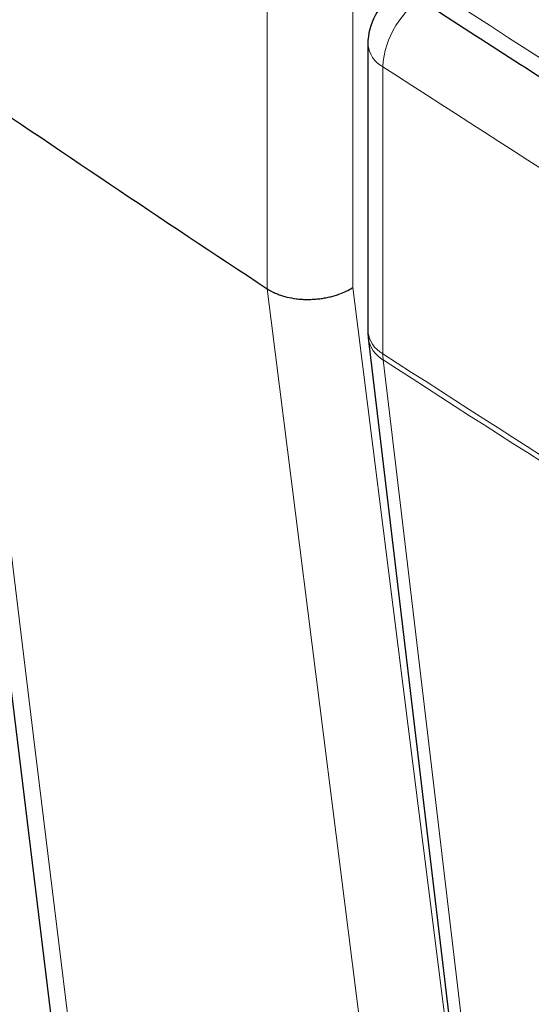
# Paper-space layout 'Blatt4' of a CAD drawing. Header units: millimetres. Extents: x 5 to 418, y 2 to 292.
# Tile 33 of 68: x 79 to 86, y 194 to 207. Entities that reach past the tile are written whole.
import ezdxf

# ---------------------------------------------------------------- set-up
doc = ezdxf.new("R2010")
doc.units = ezdxf.units.MM

psp = doc.layouts.new('Blatt4')

# ---------------------------------------------------------------- linework, layer by layer
at = {"color": 7, "linetype": 'Continuous', "lineweight": 18}
for p, q in [((82.529, 203.327), (82.529, 207.533)), ((83.687, 207.505), (83.687, 203.342)), ((84.094, 206.324), (84.094, 202.448))]:
    psp.add_line(p, q, dxfattribs=at)
at = {"color": 7, "linetype": 'Continuous', "lineweight": 25}
for p, q in [((78.003, 206.588), (80.649, 184.993)), ((83.891, 206.631), (83.891, 202.755)), ((82.529, 203.327), (82.529, 203.327)), ((83.897, 202.661), (86.447, 181.184))]:
    psp.add_line(p, q, dxfattribs=at)
at = {"color": 7, "linetype": 'Continuous', "lineweight": 18, "flags": 128}
for points in [[(78.283, 206.175), (78.505, 204.366), (79.391, 197.131), (80.929, 184.577)], [(85.266, 181.663), (85.113, 182.873), (84.502, 187.711), (82.529, 203.327)], [(83.687, 203.342), (85.05, 192.555), (85.837, 186.319)], [(84.099, 202.364), (84.242, 201.161), (84.813, 196.348), (86.648, 180.887)]]:
    psp.add_lwpolyline(points, dxfattribs=at)
at = {"color": 7, "linetype": 'Continuous', "lineweight": 25}
for centre, radius, start, end in [((84.691, 206.631), 0.8, 122.6657, 180), ((258.096, 469.618), 318.959, 235.68451, 236.60294), ((84.691, 202.755), 0.8, 180, 186.7694)]:
    psp.add_arc(centre, radius, start, end, dxfattribs=at)
at = {"color": 7, "linetype": 'Continuous', "lineweight": 18}
for centre, radius, start, end in [((85.265, 206.262), 1.173, 119.3062, 176.9738), ((84.274, 206.663), 0.384, 184.8044, 242.0683), ((275.252, 501.719), 351.852, 237.0921, 238.30656), ((84.274, 202.787), 0.384, 184.8044, 242.0683), ((84.311, 202.726), 0.42, 188.9521, 239.663), ((275.238, 497.823), 351.827, 237.09208, 238.29968), ((84.743, 202.446), 0.649, 179.8815, 187.3103), ((275.238, 497.73), 351.817, 237.09207, 238.2987)]:
    psp.add_arc(centre, radius, start, end, dxfattribs=at)
for centre, major_axis, ratio, start_param, end_param in [((368.433, 359.439), (379.985, 5.827), 0.587244, 3.834585, 4.001386), ((368.433, 347.951), (379.987, -5.634), 0.567146, 3.873355, 3.997444)]:
    psp.add_ellipse(centre, major_axis=major_axis, ratio=ratio, start_param=start_param, end_param=end_param, dxfattribs=at)
at = {"color": 7, "linetype": 'Continuous', "lineweight": 25}
for points, knots in [([(83.751, 207.78), (84.56, 207.256), (86.903, 205.736), (90.854, 203.255), (95.634, 200.356), (100.505, 197.506), (105.465, 194.706), (110.513, 191.958), (114.4, 189.913), (116.603, 188.784), (117.076, 188.542)], [0, 0, 0, 0, 0.0774167, 0.2244859, 0.3715556, 0.5186246, 0.6656928, 0.8127599, 0.959826, 1, 1, 1, 1]), ([(82.529, 203.327), (82.544, 203.317), (82.574, 203.298), (82.625, 203.273), (82.679, 203.25), (82.736, 203.231), (82.816, 203.208), (82.901, 203.193), (82.989, 203.184), (83.055, 203.181), (83.122, 203.182), (83.19, 203.186), (83.257, 203.193), (83.323, 203.204), (83.387, 203.218), (83.451, 203.235), (83.523, 203.26), (83.601, 203.293), (83.657, 203.324), (83.684, 203.341), (83.687, 203.342)], [0, 0, 0, 0, 0.051027, 0.102409, 0.154908, 0.207794, 0.258821, 0.362607, 0.415488, 0.466561, 0.517988, 0.570529, 0.623454, 0.674632, 0.726164, 0.778812, 0.831846, 0.911459, 0.992425, 1, 1, 1, 1])]:
    psp.add_open_spline(points, degree=3, knots=knots, dxfattribs=at)

doc.saveas('drawing.dxf')
